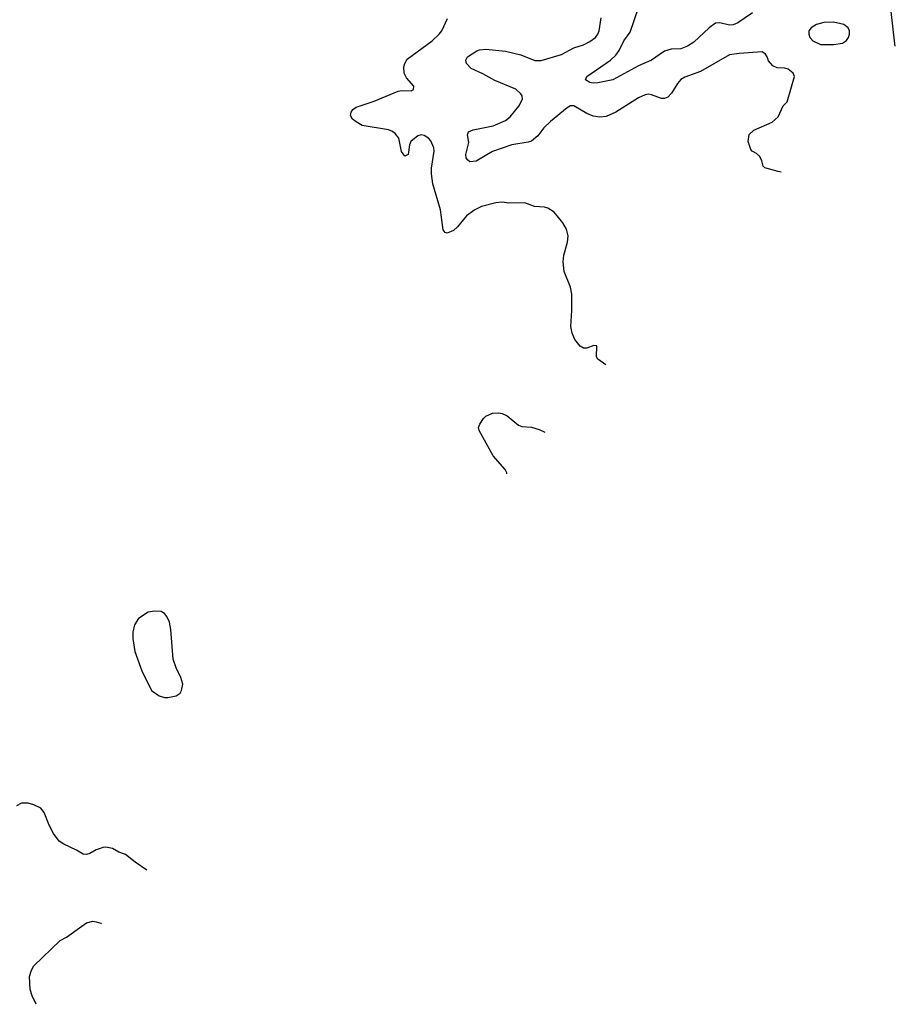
# Model space of a CAD drawing. Header units: inches. Extents: x 1771504 to 1971212, y 471788 to 643615.
# Tile 53 of 256: x 1869499 to 1874890, y 479519 to 485580. Entities that reach past the tile are written whole.
import ezdxf

# ---------------------------------------------------------------- set-up
doc = ezdxf.new("R2010")
doc.units = ezdxf.units.IN
doc.header["$MEASUREMENT"] = 0
for name, color, linetype in [('B8467', 7, 'Continuous'), ('B8468', 7, 'Continuous'), ('B8478', 7, 'Continuous')]:
    doc.layers.add(name, color=color, linetype=linetype)

msp = doc.modelspace()

# ---------------------------------------------------------------- linework, layer by layer
at = {"layer": 'B8467', "color": 5, "elevation": 420}
msp.add_lwpolyline([(1869599.8, 479518.7), (1869575.6, 479570), (1869563.5, 479610), (1869559.6, 479690), (1869571.4, 479728.6), (1869585.3, 479754.7), (1869748.8, 479911.2), (1869787.4, 479932.6), (1869881.2, 480000)], dxfattribs=at)
at = {"layer": 'B8468', "color": 5, "elevation": 420}
for points in [[(1870000, 480479.5), (1869970.4, 480469.6), (1869930, 480446), (1869910, 480441.2), (1869890, 480442.7), (1869848, 480468), (1869770, 480503.6), (1869742.9, 480522.9), (1869706, 480570), (1869680.7, 480620.7), (1869650, 480699), (1869630, 480725.2), (1869586.6, 480746.6), (1869550, 480757), (1869510, 480757), (1869479.9, 480740.1)], [(1869881.2, 480000), (1869910, 480020.7), (1869949.4, 480030.6), (1869970, 480027.3), (1869997.5, 480017.5), (1870000, 480016.1)]]:
    msp.add_lwpolyline(points, dxfattribs=at)
at = {"layer": 'B8478', "color": 5}
msp.add_line((1870000, 480016.1, 420), (1870003.2, 480014.2, 420), dxfattribs=at)
for points, elevation in [([(1874010, 485621.4), (1873920.3, 485559.7), (1873891.6, 485548.4), (1873870, 485546.3), (1873810, 485560.9), (1873782.3, 485557.7), (1873744.2, 485530), (1873650, 485442.2), (1873610, 485417.2), (1873570, 485400.8), (1873510, 485398.8), (1873470, 485385.5), (1873390, 485331.1), (1873310, 485295.8), (1873150, 485209), (1873058.8, 485190), (1873030, 485188), (1873010, 485191.9), (1872981.7, 485210), (1872989.9, 485230.1), (1873137.4, 485330), (1873170, 485361.1), (1873190.9, 485390), (1873219.3, 485450), (1873257.3, 485502.7), (1873308.3, 485651.7)], 340), ([(1874890.3, 485416.1), (1874887, 485430), (1874865.3, 485630)], 340), ([(1873107.5, 483454.1), (1873058, 483490), (1873050, 483504), (1873051.7, 483571.7), (1873033.4, 483573.4), (1872990, 483557.4), (1872970, 483556.9), (1872950, 483569.6), (1872917.6, 483610), (1872899.6, 483650), (1872891.8, 483690), (1872898.4, 483790), (1872898.7, 483890), (1872890, 483934), (1872851.6, 484030), (1872844.2, 484090), (1872849.6, 484130), (1872871.8, 484210), (1872875.6, 484250), (1872865.1, 484290), (1872842.9, 484330), (1872790, 484395.1), (1872750, 484419.5), (1872730, 484425.1), (1872669.6, 484429.6), (1872610, 484452.3), (1872510, 484449.3), (1872470, 484456), (1872430, 484453.2), (1872342, 484430), (1872301, 484410), (1872250, 484372), (1872195.1, 484304.9), (1872170, 484282.7), (1872130, 484266), (1872118, 484270), (1872105.4, 484285.4), (1872090, 484408.7), (1872042.9, 484570), (1872035.1, 484630), (1872035.3, 484664.7), (1872051.5, 484770), (1872049.2, 484790), (1872030, 484833.2), (1872016, 484850), (1871990, 484866.6), (1871970, 484871.1), (1871950, 484865.6), (1871906.7, 484830), (1871898.4, 484810), (1871890.4, 484749.6), (1871870, 484739), (1871850, 484769), (1871832.4, 484850), (1871810, 484879.7), (1871790, 484894), (1871770, 484901.1), (1871608.3, 484928.3), (1871569.6, 484950), (1871547.9, 484967.9), (1871536.2, 484990), (1871539.5, 485010), (1871550, 485026.8), (1871570, 485040.4), (1871682.2, 485077.8), (1871830, 485139.5), (1871850, 485144.2), (1871910, 485141.6), (1871922.7, 485150), (1871926.6, 485170), (1871880.9, 485220.9), (1871866.9, 485250), (1871865.1, 485290), (1871869.8, 485310.2), (1871884.1, 485335.9), (1872037.6, 485450), (1872080.7, 485490), (1872097.6, 485510), (1872132.6, 485587.4)], 380), ([(1874186.5, 484641.6), (1874170, 484644.5), (1874087.3, 484667.3), (1874077.2, 484677.2), (1874069.2, 484710), (1874056.6, 484736.6), (1874035.5, 484755.5), (1874008.7, 484770), (1874000.9, 484780.9), (1873984, 484830), (1873990, 484872), (1874020.2, 484899.8), (1874132.1, 484947.9), (1874170, 484982), (1874199, 485050), (1874225.2, 485074.8), (1874269, 485230), (1874262, 485250), (1874230, 485275.3), (1874210, 485282), (1874163.1, 485283.1), (1874136.4, 485296.4), (1874110, 485326), (1874102, 485350), (1874090, 485368), (1874070, 485382), (1873927.9, 485372.1), (1873870, 485363.5), (1873690, 485259.8), (1873594.7, 485225.3), (1873570, 485211.2), (1873550, 485187.6), (1873512.6, 485127.4), (1873490, 485102.4), (1873470, 485094.3), (1873450, 485095.4), (1873390, 485117.7), (1873370, 485120.4), (1873350, 485116.9), (1873310, 485099.1), (1873170, 485011), (1873110, 484983.9), (1873070, 484979.2), (1873030, 484985.7), (1872990, 485001.1), (1872910, 485048.3), (1872890, 485048.3), (1872870, 485036.9), (1872766.7, 484953.3), (1872726.4, 484913.6), (1872690, 484864), (1872650, 484832.4), (1872630, 484825.1), (1872530, 484809.2), (1872410.8, 484769.2), (1872310, 484708), (1872270, 484705.1), (1872256.1, 484716.1), (1872248.5, 484730), (1872246.8, 484750), (1872264, 484824), (1872257, 484870), (1872262.7, 484890), (1872290, 484901.6), (1872413.7, 484926.3), (1872490, 484958.5), (1872518.7, 484981.3), (1872572.2, 485047.8), (1872593.8, 485090), (1872591.8, 485110), (1872583.5, 485123.5), (1872552.8, 485152.8), (1872424.5, 485204.5), (1872350, 485246.3), (1872279.1, 485279.1), (1872249.7, 485310), (1872246, 485330), (1872255.6, 485350), (1872313, 485387), (1872330, 485393.8), (1872370, 485397.2), (1872490, 485386), (1872583.6, 485363.6), (1872670, 485329.2), (1872710, 485327.6), (1872834.3, 485365.7), (1872910, 485406.7), (1872970, 485425.2), (1873010, 485445), (1873043.5, 485470), (1873058.5, 485490), (1873066, 485510), (1873079.7, 485590)], 360), ([(1872498.2, 482783.7), (1872497.6, 482790), (1872487.6, 482810), (1872414.1, 482894.1), (1872327, 483050), (1872324.5, 483070), (1872331.8, 483090), (1872355.6, 483124.4), (1872370, 483138), (1872410, 483158), (1872450, 483160.5), (1872470, 483156.3), (1872500.9, 483140.9), (1872570, 483084), (1872590, 483074.8), (1872650.7, 483070.7), (1872696.8, 483056.8), (1872732.1, 483041)], 380), ([(1870282.4, 480345.1), (1870210, 480394), (1870150, 480441.6), (1870110, 480456.2), (1870070, 480477.6), (1870030, 480485.6), (1870010, 480482.9), (1870000, 480479.5)], 420)]:
    msp.add_lwpolyline(points, dxfattribs=dict(at, elevation=elevation))
for points, elevation in [([(1874510, 485564.5), (1874450, 485562), (1874404.7, 485550), (1874371.3, 485530), (1874358, 485510), (1874358, 485490), (1874364.7, 485470), (1874382, 485450), (1874430, 485427.3), (1874510, 485427.3), (1874564.7, 485435.3), (1874589.2, 485450.8), (1874602, 485470), (1874609, 485490), (1874609.2, 485510), (1874599, 485530), (1874574, 485550)], 360), ([(1870330, 481939.3), (1870290, 481932.3), (1870230, 481892.7), (1870205.3, 481854.7), (1870194.9, 481810), (1870194.9, 481770), (1870208.4, 481690), (1870250, 481571), (1870310, 481451), (1870358, 481418), (1870390, 481408), (1870410, 481408), (1870462.7, 481417.3), (1870486.3, 481433.7), (1870496, 481450), (1870502.7, 481490), (1870491.8, 481530), (1870462, 481590), (1870443.5, 481643.5), (1870430, 481826), (1870422, 481870), (1870405.4, 481905.4), (1870390, 481924), (1870370, 481937.2)], 420)]:
    msp.add_lwpolyline(points, close=True, dxfattribs=dict(at, elevation=elevation))

doc.saveas('drawing.dxf')
